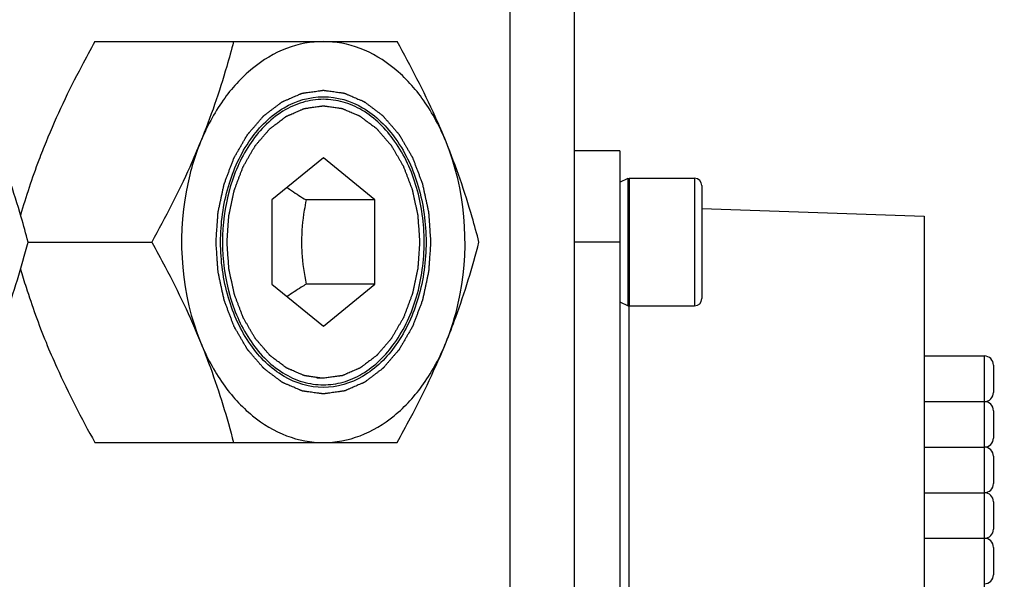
# Model space of a CAD drawing. Header units: millimetres. Extents: x 0 to 11890, y 0 to 8410.
# Tile 182 of 190: x 7898 to 7952, y 6883 to 6913. Entities that reach past the tile are written whole.
import ezdxf

# ---------------------------------------------------------------- set-up
doc = ezdxf.new("R2010")
doc.units = ezdxf.units.MM
doc.header["$LTSCALE"] = 653.95
doc.layers.get('0').update_dxf_attribs({"linetype": 'CONTINUOUS'})
for name, color, linetype in [('304105000321DXF_CONTINUOUS_LINE', 7, 'CONTINUOUS'), ('304110000233DXF_CONTINUOUS_LINE', 7, 'CONTINUOUS'), ('501023000020DXF_CONTINUOUS_LINE', 7, 'CONTINUOUS'), ('604006000001DXF_CONTINUOUS_LINE', 7, 'CONTINUOUS'), ('625001000002DXF_CONTINUOUS_LINE', 7, 'CONTINUOUS'), ('627001000004DXF_CONTINUOUS_LINE', 7, 'CONTINUOUS'), ('R180-1-YUNDONGFANWDXF_DIMENSION', 7, 'CONTINUOUS')]:
    doc.layers.add(name, color=color, linetype=linetype)
doc.styles.get("Standard").update_dxf_attribs({"font": 'txt', "width": 0.7})
doc.dimstyles.new('DIMSTYLE_2', dxfattribs={"dimtxt": 100, "dimasz": 60, "dimexe": 5, "dimexo": 0.2, "dimgap": 2.5, "dimtad": 1, "dimdec": 1, "dimdsep": 46, "dimtxsty": 'Standard', "dimblk": '_FILLED', "dimblk1": '_FILLED', "dimblk2": '_FILLED', "dimcen": 0.09, "dimclrt": 5, "dimazin": 2, "dimtp": 0.01, "dimtm": 0.01, "dimtfac": 1, "dimtdec": 1, "dimtofl": 0, "dimtmove": 0, "dimatfit": 3, "dimldrblk": '_FILLED', "dimfxl": 0, "dimtolj": 1, "dimarcsym": 0})
doc.dimstyles.new('DIMSTYLE_4', dxfattribs={"dimtxt": 100, "dimasz": 60, "dimexe": 5, "dimexo": 0.2, "dimgap": 2.5, "dimtad": 0, "dimtih": 1, "dimtoh": 1, "dimdec": 1, "dimdsep": 46, "dimtxsty": 'Standard', "dimblk": '_FILLED', "dimblk1": '_FILLED', "dimblk2": '_FILLED', "dimcen": 0.09, "dimclrt": 5, "dimazin": 2, "dimtp": 0.01, "dimtm": 0.01, "dimtfac": 1, "dimtdec": 1, "dimtofl": 0, "dimtmove": 0, "dimatfit": 3, "dimldrblk": '_FILLED', "dimfxl": 0, "dimtolj": 1, "dimarcsym": 0})

# ---------------------------------------------------------------- blocks, each defined once
blk = doc.blocks.new('_FILLED')
at = {"color": 0, "linetype": 'ByBlock'}
blk.add_solid([(0, 0), (-1, 0.16667), (-1, -0.16667)], dxfattribs=at)
blk = doc.blocks.new('*D3')
at = {"layer": 'R180-1-YUNDONGFANWDXF_DIMENSION', "color": 2, "linetype": 'Continuous'}
for p, q in [((7942.193, 7214.559), (4728.591, 7214.559)), ((4778.591, 7214.559), (4778.591, 6042.575)), ((4778.591, 4870.591), (4778.591, 6042.575)), ((5593.977, 4870.591), (4728.591, 4870.591))]:
    blk.add_line(p, q, dxfattribs=at)
at = {"layer": 'R180-1-YUNDONGFANWDXF_DIMENSION', "color": 2, "linetype": 'Continuous', "xscale": 60, "yscale": 60, "zscale": 60}
for p, rotation in [((4778.591, 7214.559), 90), ((4778.591, 4870.591), 270)]:
    blk.add_blockref('_FILLED', p, dxfattribs=dict(at, rotation=rotation))
blk = doc.blocks.new('*D23')
at = {"layer": 'R180-1-YUNDONGFANWDXF_DIMENSION', "color": 2, "linetype": 'Continuous'}
blk.add_line((7735.292, 7042.157), (9296.079, 7042.157), dxfattribs=at)

msp = doc.modelspace()

# ---------------------------------------------------------------- linework, layer by layer
at = {"color": 7, "linetype": 'Continuous'}
msp.add_arc((7733.292, 5792.157), 1250, 9, 135, dxfattribs=at)
at = {"layer": '304105000321DXF_CONTINUOUS_LINE', "color": 9, "linetype": 'Continuous'}
msp.add_line((7924.678, 6824.091), (7924.678, 6916.091), dxfattribs=at)
at = {"layer": '304105000321DXF_CONTINUOUS_LINE', "color": 7, "linetype": 'Continuous'}
msp.add_line((7928.193, 6769.091), (7928.193, 6916.091), dxfattribs=at)
at = {"layer": '304110000233DXF_CONTINUOUS_LINE', "color": 7, "linetype": 'Continuous'}
for p, q in [((7930.693, 6906.091), (7928.193, 6906.091)), ((7930.693, 6906.091), (7930.693, 6856.091)), ((7935.193, 6902.934), (7947.393, 6902.508)), ((7947.393, 6902.508), (7947.393, 6859.674)), ((7947.393, 6894.841), (7950.693, 6894.841)), ((7951.193, 6894.341), (7951.193, 6892.841)), ((7947.393, 6892.341), (7950.693, 6892.341)), ((7951.193, 6891.841), (7951.193, 6890.341)), ((7947.393, 6889.841), (7950.693, 6889.841)), ((7951.193, 6889.341), (7951.193, 6887.841)), ((7947.393, 6887.341), (7950.693, 6887.341)), ((7951.193, 6886.841), (7951.193, 6885.341)), ((7947.393, 6884.841), (7950.693, 6884.841)), ((7951.193, 6884.341), (7951.193, 6882.841))]:
    msp.add_line(p, q, dxfattribs=at)
at = {"layer": '304110000233DXF_CONTINUOUS_LINE', "color": 9, "linetype": 'Continuous'}
for p, q in [((7930.693, 6901.091), (7928.193, 6901.091)), ((7931.175, 6897.658), (7931.175, 6864.523)), ((7950.693, 6894.841), (7950.693, 6867.341))]:
    msp.add_line(p, q, dxfattribs=at)
at = {"layer": '304110000233DXF_CONTINUOUS_LINE', "color": 7, "linetype": 'Continuous'}
for centre, start, end in [((7950.693, 6894.341), 0, 90), ((7950.693, 6892.841), 270, 360), ((7950.693, 6891.841), 0, 90), ((7950.693, 6890.341), 270, 360), ((7950.693, 6889.341), 0, 90), ((7950.693, 6887.841), 270, 360), ((7950.693, 6886.841), 0, 90), ((7950.693, 6885.341), 270, 360), ((7950.693, 6884.341), 0, 90), ((7950.693, 6882.841), 270, 360)]:
    msp.add_arc(centre, 0.5, start, end, dxfattribs=at)
at = {"layer": '501023000020DXF_CONTINUOUS_LINE', "color": 7, "linetype": 'Continuous'}
for p, q in [((7931.193, 6904.591), (7931.193, 6897.591)), ((7931.193, 6904.591), (7934.793, 6904.591)), ((7935.193, 6904.191), (7935.193, 6897.991)), ((7931.193, 6897.591), (7934.793, 6897.591))]:
    msp.add_line(p, q, dxfattribs=at)
at = {"layer": '501023000020DXF_CONTINUOUS_LINE', "color": 9, "linetype": 'Continuous'}
msp.add_line((7934.793, 6904.591), (7934.793, 6897.591), dxfattribs=at)
at = {"layer": '501023000020DXF_CONTINUOUS_LINE', "color": 7, "linetype": 'Continuous'}
for centre, start, end in [((7934.793, 6904.191), 360, 90), ((7934.793, 6897.991), 270, 0)]:
    msp.add_arc(centre, 0.4, start, end, dxfattribs=at)
at = {"layer": '604006000001DXF_CONTINUOUS_LINE', "color": 7, "linetype": 'Continuous'}
for p, q in [((7930.693, 6904.372), (7931.142, 6904.591)), ((7931.142, 6897.591), (7931.142, 6904.591)), ((7931.142, 6904.591), (7931.193, 6904.487)), ((7930.693, 6897.809), (7931.142, 6897.591)), ((7931.142, 6897.591), (7931.193, 6897.694))]:
    msp.add_line(p, q, dxfattribs=at)
at = {"layer": '625001000002DXF_CONTINUOUS_LINE', "color": 7, "linetype": 'Continuous'}
for p, q in [((7914.415, 6905.71), (7911.586, 6903.4)), ((7917.243, 6903.4), (7914.415, 6905.71)), ((7911.586, 6903.4), (7911.586, 6898.781)), ((7917.243, 6903.4), (7913.472, 6903.4)), ((7917.243, 6898.781), (7917.243, 6903.4)), ((7911.586, 6898.781), (7914.415, 6896.472)), ((7917.243, 6898.781), (7913.472, 6898.781)), ((7914.415, 6896.472), (7917.243, 6898.781))]:
    msp.add_line(p, q, dxfattribs=at)
at = {"layer": '625001000002DXF_CONTINUOUS_LINE', "color": 2, "linetype": 'Continuous'}
msp.add_line((7914.415, 6893.616), (7914.061, 6893.616), dxfattribs=at)
for points, knots in [([(7909.129, 6901.091), (7909.137, 6901.212), (7909.154, 6901.454), (7909.175, 6901.756), (7909.192, 6901.998), (7909.202, 6902.149), (7909.211, 6902.27), (7909.217, 6902.361), (7909.222, 6902.437), (7909.226, 6902.49), (7909.228, 6902.52), (7909.229, 6902.543), (7909.235, 6902.564), (7909.24, 6902.594), (7909.251, 6902.644), (7909.267, 6902.717), (7909.286, 6902.804), (7909.31, 6902.921), (7909.341, 6903.066), (7909.379, 6903.241), (7909.416, 6903.416), (7909.447, 6903.561), (7909.472, 6903.677), (7909.49, 6903.765), (7909.506, 6903.837), (7909.517, 6903.888), (7909.523, 6903.917), (7909.527, 6903.94), (7909.536, 6903.959), (7909.545, 6903.986), (7909.563, 6904.033), (7909.588, 6904.1), (7909.619, 6904.181), (7909.659, 6904.288), (7909.709, 6904.422), (7909.77, 6904.583), (7909.83, 6904.744), (7909.881, 6904.878), (7909.921, 6904.986), (7909.952, 6905.066), (7909.977, 6905.133), (7909.994, 6905.18), (7910.005, 6905.207), (7910.011, 6905.228), (7910.023, 6905.245), (7910.036, 6905.269), (7910.061, 6905.311), (7910.095, 6905.371), (7910.137, 6905.443), (7910.192, 6905.539), (7910.261, 6905.658), (7910.345, 6905.802), (7910.428, 6905.945), (7910.497, 6906.065), (7910.552, 6906.161), (7910.594, 6906.233), (7910.629, 6906.292), (7910.653, 6906.335), (7910.667, 6906.358), (7910.677, 6906.377), (7910.69, 6906.391), (7910.706, 6906.41), (7910.735, 6906.444), (7910.777, 6906.492), (7910.827, 6906.55), (7910.893, 6906.627), (7910.976, 6906.724), (7911.076, 6906.839), (7911.175, 6906.955), (7911.258, 6907.052), (7911.325, 6907.129), (7911.375, 6907.187), (7911.416, 6907.235), (7911.445, 6907.269), (7911.462, 6907.288), (7911.474, 6907.303), (7911.489, 6907.313), (7911.507, 6907.328), (7911.541, 6907.352), (7911.588, 6907.389), (7911.645, 6907.432), (7911.72, 6907.489), (7911.815, 6907.561), (7911.929, 6907.647), (7912.042, 6907.733), (7912.137, 6907.805), (7912.213, 6907.862), (7912.26, 6907.898), (7912.298, 6907.927), (7912.327, 6907.949), (7912.35, 6907.967), (7912.369, 6907.981), (7912.383, 6907.993), (7912.399, 6907.998), (7912.419, 6908.007), (7912.445, 6908.018), (7912.476, 6908.032), (7912.517, 6908.049), (7912.568, 6908.072), (7912.651, 6908.107), (7912.753, 6908.152), (7912.877, 6908.205), (7913, 6908.258), (7913.103, 6908.303), (7913.185, 6908.338), (7913.236, 6908.36), (7913.277, 6908.378), (7913.308, 6908.392), (7913.334, 6908.403), (7913.355, 6908.411), (7913.37, 6908.42), (7913.386, 6908.42), (7913.408, 6908.424), (7913.435, 6908.427), (7913.468, 6908.432), (7913.511, 6908.438), (7913.566, 6908.446), (7913.653, 6908.458), (7913.762, 6908.474), (7913.892, 6908.492), (7914.023, 6908.51), (7914.132, 6908.526), (7914.219, 6908.538), (7914.273, 6908.546), (7914.317, 6908.552), (7914.349, 6908.557), (7914.377, 6908.56), (7914.396, 6908.563), (7914.406, 6908.564), (7914.415, 6908.566), (7914.423, 6908.564), (7914.433, 6908.563), (7914.452, 6908.56), (7914.479, 6908.557), (7914.511, 6908.552), (7914.554, 6908.546), (7914.607, 6908.539), (7914.693, 6908.527), (7914.8, 6908.512), (7914.928, 6908.495), (7915.056, 6908.477), (7915.163, 6908.462), (7915.249, 6908.45), (7915.302, 6908.443), (7915.345, 6908.437), (7915.377, 6908.432), (7915.404, 6908.429), (7915.425, 6908.425), (7915.441, 6908.425), (7915.457, 6908.416), (7915.477, 6908.408), (7915.503, 6908.397), (7915.534, 6908.384), (7915.575, 6908.366), (7915.626, 6908.344), (7915.709, 6908.309), (7915.812, 6908.265), (7915.935, 6908.213), (7916.058, 6908.16), (7916.161, 6908.116), (7916.244, 6908.081), (7916.295, 6908.059), (7916.336, 6908.041), (7916.367, 6908.028), (7916.393, 6908.017), (7916.413, 6908.008), (7916.429, 6908.003), (7916.443, 6907.991), (7916.462, 6907.977), (7916.486, 6907.959), (7916.514, 6907.938), (7916.552, 6907.909), (7916.6, 6907.873), (7916.675, 6907.816), (7916.77, 6907.745), (7916.884, 6907.659), (7916.998, 6907.574), (7917.093, 6907.502), (7917.169, 6907.445), (7917.216, 6907.41), (7917.254, 6907.381), (7917.283, 6907.36), (7917.306, 6907.342), (7917.325, 6907.327), (7917.34, 6907.318), (7917.352, 6907.302), (7917.369, 6907.283), (7917.39, 6907.258), (7917.416, 6907.229), (7917.45, 6907.189), (7917.492, 6907.14), (7917.56, 6907.062), (7917.644, 6906.964), (7917.746, 6906.847), (7917.847, 6906.729), (7917.932, 6906.631), (7918, 6906.553), (7918.051, 6906.494), (7918.093, 6906.445), (7918.123, 6906.411), (7918.139, 6906.391), (7918.153, 6906.377), (7918.162, 6906.359), (7918.176, 6906.335), (7918.2, 6906.294), (7918.234, 6906.235), (7918.275, 6906.165), (7918.329, 6906.071), (7918.398, 6905.954), (7918.479, 6905.813), (7918.561, 6905.672), (7918.63, 6905.554), (7918.684, 6905.46), (7918.725, 6905.39), (7918.759, 6905.331), (7918.783, 6905.29), (7918.796, 6905.266), (7918.808, 6905.25), (7918.814, 6905.229), (7918.825, 6905.202), (7918.842, 6905.155), (7918.868, 6905.088), (7918.898, 6905.008), (7918.939, 6904.901), (7918.99, 6904.767), (7919.051, 6904.606), (7919.112, 6904.445), (7919.162, 6904.312), (7919.203, 6904.204), (7919.233, 6904.124), (7919.259, 6904.057), (7919.277, 6904.01), (7919.287, 6903.983), (7919.295, 6903.964), (7919.299, 6903.941), (7919.305, 6903.913), (7919.316, 6903.862), (7919.332, 6903.789), (7919.351, 6903.702), (7919.376, 6903.585), (7919.407, 6903.44), (7919.445, 6903.266), (7919.483, 6903.091), (7919.514, 6902.946), (7919.539, 6902.83), (7919.558, 6902.743), (7919.574, 6902.67), (7919.585, 6902.619), (7919.591, 6902.59), (7919.597, 6902.569), (7919.597, 6902.545), (7919.6, 6902.514), (7919.603, 6902.46), (7919.609, 6902.384), (7919.615, 6902.291), (7919.624, 6902.168), (7919.635, 6902.014), (7919.652, 6901.768), (7919.674, 6901.46), (7919.692, 6901.214), (7919.7, 6901.091)], [0, 0, 0, 0, 0.015625, 0.03125, 0.039062, 0.046875, 0.050781, 0.054688, 0.058594, 0.060547, 0.061523, 0.0625, 0.063477, 0.064453, 0.066406, 0.070312, 0.074219, 0.078125, 0.085938, 0.09375, 0.101562, 0.109375, 0.113281, 0.117188, 0.121094, 0.123047, 0.124023, 0.125, 0.125977, 0.126953, 0.128906, 0.132812, 0.136719, 0.140625, 0.148438, 0.15625, 0.164062, 0.171875, 0.175781, 0.179688, 0.183594, 0.185547, 0.186523, 0.1875, 0.188477, 0.189453, 0.191406, 0.195312, 0.199219, 0.203125, 0.210938, 0.21875, 0.226562, 0.234375, 0.238281, 0.242188, 0.246094, 0.248047, 0.249023, 0.25, 0.250977, 0.251953, 0.253906, 0.257812, 0.261719, 0.265625, 0.273438, 0.28125, 0.289062, 0.296875, 0.300781, 0.304688, 0.308594, 0.310547, 0.311523, 0.3125, 0.313477, 0.314453, 0.316406, 0.320312, 0.324219, 0.328125, 0.335938, 0.34375, 0.351562, 0.359375, 0.363281, 0.367188, 0.369141, 0.371094, 0.373047, 0.374023, 0.375, 0.375977, 0.376953, 0.378906, 0.380859, 0.382812, 0.386719, 0.390625, 0.398438, 0.40625, 0.414062, 0.421875, 0.425781, 0.429688, 0.431641, 0.433594, 0.435547, 0.436523, 0.4375, 0.438477, 0.439453, 0.441406, 0.443359, 0.445312, 0.449219, 0.453125, 0.460938, 0.46875, 0.476562, 0.484375, 0.488281, 0.492188, 0.494141, 0.496094, 0.498047, 0.499023, 0.499512, 0.5, 0.500488, 0.500977, 0.501953, 0.503906, 0.505859, 0.507812, 0.511719, 0.515625, 0.523438, 0.53125, 0.539062, 0.546875, 0.550781, 0.554688, 0.556641, 0.558594, 0.560547, 0.561523, 0.5625, 0.563477, 0.564453, 0.566406, 0.568359, 0.570312, 0.574219, 0.578125, 0.585938, 0.59375, 0.601562, 0.609375, 0.613281, 0.617188, 0.619141, 0.621094, 0.623047, 0.624023, 0.625, 0.625977, 0.626953, 0.628906, 0.630859, 0.632812, 0.636719, 0.640625, 0.648438, 0.65625, 0.664062, 0.671875, 0.675781, 0.679688, 0.681641, 0.683594, 0.685547, 0.686523, 0.6875, 0.688477, 0.689453, 0.691406, 0.693359, 0.695312, 0.699219, 0.703125, 0.710938, 0.71875, 0.726562, 0.734375, 0.738281, 0.742188, 0.746094, 0.748047, 0.749023, 0.75, 0.750977, 0.751953, 0.753906, 0.757812, 0.761719, 0.765625, 0.773438, 0.78125, 0.789062, 0.796875, 0.800781, 0.804688, 0.808594, 0.810547, 0.811523, 0.8125, 0.813477, 0.814453, 0.816406, 0.820312, 0.824219, 0.828125, 0.835938, 0.84375, 0.851562, 0.859375, 0.863281, 0.867188, 0.871094, 0.873047, 0.874023, 0.875, 0.875977, 0.876953, 0.878906, 0.882812, 0.886719, 0.890625, 0.898438, 0.90625, 0.914062, 0.921875, 0.925781, 0.929688, 0.933594, 0.935547, 0.936523, 0.9375, 0.938477, 0.939453, 0.941406, 0.945312, 0.949219, 0.953125, 0.960938, 0.96875, 0.984375, 1, 1, 1, 1]), ([(7914.415, 6893.616), (7914.329, 6893.628), (7914.201, 6893.645), (7914.03, 6893.669), (7913.901, 6893.687), (7913.773, 6893.705), (7913.666, 6893.72), (7913.58, 6893.731), (7913.527, 6893.739), (7913.484, 6893.745), (7913.452, 6893.749), (7913.425, 6893.753), (7913.404, 6893.756), (7913.388, 6893.757), (7913.373, 6893.765), (7913.352, 6893.773), (7913.326, 6893.785), (7913.295, 6893.798), (7913.254, 6893.815), (7913.203, 6893.837), (7913.12, 6893.872), (7913.018, 6893.916), (7912.894, 6893.969), (7912.771, 6894.022), (7912.668, 6894.066), (7912.586, 6894.101), (7912.534, 6894.123), (7912.493, 6894.14), (7912.462, 6894.153), (7912.436, 6894.164), (7912.416, 6894.173), (7912.4, 6894.179), (7912.386, 6894.191), (7912.367, 6894.205), (7912.343, 6894.223), (7912.315, 6894.244), (7912.277, 6894.273), (7912.23, 6894.308), (7912.154, 6894.365), (7912.059, 6894.437), (7911.945, 6894.522), (7911.831, 6894.608), (7911.736, 6894.679), (7911.66, 6894.736), (7911.613, 6894.772), (7911.575, 6894.8), (7911.547, 6894.822), (7911.523, 6894.839), (7911.504, 6894.854), (7911.489, 6894.863), (7911.477, 6894.88), (7911.46, 6894.899), (7911.439, 6894.923), (7911.413, 6894.953), (7911.38, 6894.992), (7911.337, 6895.041), (7911.27, 6895.119), (7911.185, 6895.217), (7911.083, 6895.335), (7910.982, 6895.452), (7910.897, 6895.55), (7910.829, 6895.629), (7910.779, 6895.688), (7910.736, 6895.737), (7910.707, 6895.771), (7910.69, 6895.791), (7910.676, 6895.804), (7910.667, 6895.823), (7910.653, 6895.846), (7910.629, 6895.887), (7910.595, 6895.946), (7910.554, 6896.016), (7910.5, 6896.11), (7910.432, 6896.228), (7910.35, 6896.369), (7910.268, 6896.51), (7910.2, 6896.627), (7910.145, 6896.721), (7910.104, 6896.791), (7910.07, 6896.85), (7910.046, 6896.891), (7910.033, 6896.915), (7910.022, 6896.932), (7910.015, 6896.953), (7910.004, 6896.979), (7909.987, 6897.026), (7909.961, 6897.093), (7909.931, 6897.173), (7909.89, 6897.281), (7909.84, 6897.415), (7909.779, 6897.575), (7909.718, 6897.736), (7909.667, 6897.87), (7909.626, 6897.977), (7909.596, 6898.057), (7909.57, 6898.124), (7909.553, 6898.171), (7909.543, 6898.198), (7909.534, 6898.218), (7909.53, 6898.24), (7909.524, 6898.269), (7909.513, 6898.32), (7909.497, 6898.392), (7909.478, 6898.48), (7909.453, 6898.596), (7909.422, 6898.741), (7909.384, 6898.916), (7909.346, 6899.09), (7909.315, 6899.235), (7909.29, 6899.352), (7909.271, 6899.439), (7909.255, 6899.512), (7909.244, 6899.562), (7909.238, 6899.592), (7909.232, 6899.613), (7909.232, 6899.636), (7909.229, 6899.667), (7909.226, 6899.721), (7909.22, 6899.798), (7909.214, 6899.89), (7909.205, 6900.013), (7909.194, 6900.167), (7909.177, 6900.414), (7909.155, 6900.721), (7909.138, 6900.968), (7909.129, 6901.091)], [0, 0, 0, 0, 0.03125, 0.046875, 0.0625, 0.078125, 0.09375, 0.101562, 0.109375, 0.113281, 0.117188, 0.121094, 0.123047, 0.125, 0.126953, 0.128906, 0.132812, 0.136719, 0.140625, 0.148438, 0.15625, 0.171875, 0.1875, 0.203125, 0.21875, 0.226562, 0.234375, 0.238281, 0.242188, 0.246094, 0.248047, 0.25, 0.251953, 0.253906, 0.257812, 0.261719, 0.265625, 0.273438, 0.28125, 0.296875, 0.3125, 0.328125, 0.34375, 0.351562, 0.359375, 0.363281, 0.367188, 0.371094, 0.373047, 0.375, 0.376953, 0.378906, 0.382812, 0.386719, 0.390625, 0.398438, 0.40625, 0.421875, 0.4375, 0.453125, 0.46875, 0.476562, 0.484375, 0.492188, 0.496094, 0.498047, 0.5, 0.501953, 0.503906, 0.507812, 0.515625, 0.523438, 0.53125, 0.546875, 0.5625, 0.578125, 0.59375, 0.601562, 0.609375, 0.617188, 0.621094, 0.623047, 0.625, 0.626953, 0.628906, 0.632812, 0.640625, 0.648438, 0.65625, 0.671875, 0.6875, 0.703125, 0.71875, 0.726562, 0.734375, 0.742188, 0.746094, 0.748047, 0.75, 0.751953, 0.753906, 0.757812, 0.765625, 0.773438, 0.78125, 0.796875, 0.8125, 0.828125, 0.84375, 0.851562, 0.859375, 0.867188, 0.871094, 0.873047, 0.875, 0.876953, 0.878906, 0.882812, 0.890625, 0.898438, 0.90625, 0.921875, 0.9375, 0.96875, 1, 1, 1, 1]), ([(7919.7, 6901.091), (7919.692, 6900.97), (7919.675, 6900.728), (7919.654, 6900.425), (7919.637, 6900.183), (7919.627, 6900.032), (7919.618, 6899.911), (7919.612, 6899.82), (7919.607, 6899.745), (7919.603, 6899.692), (7919.601, 6899.662), (7919.6, 6899.639), (7919.595, 6899.617), (7919.589, 6899.588), (7919.578, 6899.537), (7919.562, 6899.464), (7919.544, 6899.377), (7919.519, 6899.261), (7919.488, 6899.115), (7919.45, 6898.941), (7919.413, 6898.766), (7919.382, 6898.62), (7919.357, 6898.504), (7919.339, 6898.417), (7919.323, 6898.344), (7919.312, 6898.293), (7919.306, 6898.264), (7919.302, 6898.242), (7919.294, 6898.222), (7919.284, 6898.195), (7919.266, 6898.148), (7919.241, 6898.081), (7919.211, 6898.001), (7919.17, 6897.893), (7919.12, 6897.759), (7919.059, 6897.598), (7918.999, 6897.437), (7918.948, 6897.303), (7918.908, 6897.196), (7918.878, 6897.115), (7918.852, 6897.048), (7918.835, 6897.001), (7918.824, 6896.974), (7918.818, 6896.954), (7918.806, 6896.936), (7918.793, 6896.912), (7918.769, 6896.87), (7918.734, 6896.81), (7918.692, 6896.739), (7918.637, 6896.643), (7918.568, 6896.523), (7918.485, 6896.38), (7918.401, 6896.236), (7918.332, 6896.116), (7918.277, 6896.021), (7918.235, 6895.949), (7918.201, 6895.889), (7918.176, 6895.847), (7918.162, 6895.823), (7918.153, 6895.804), (7918.139, 6895.791), (7918.123, 6895.771), (7918.094, 6895.738), (7918.052, 6895.689), (7918.003, 6895.631), (7917.936, 6895.554), (7917.853, 6895.458), (7917.754, 6895.342), (7917.654, 6895.226), (7917.571, 6895.13), (7917.504, 6895.053), (7917.455, 6894.995), (7917.413, 6894.947), (7917.384, 6894.913), (7917.367, 6894.894), (7917.355, 6894.878), (7917.341, 6894.869), (7917.322, 6894.854), (7917.289, 6894.829), (7917.241, 6894.793), (7917.184, 6894.75), (7917.109, 6894.692), (7917.014, 6894.621), (7916.9, 6894.534), (7916.787, 6894.448), (7916.692, 6894.376), (7916.616, 6894.319), (7916.569, 6894.283), (7916.531, 6894.254), (7916.503, 6894.233), (7916.479, 6894.215), (7916.46, 6894.201), (7916.446, 6894.189), (7916.43, 6894.183), (7916.41, 6894.174), (7916.384, 6894.163), (7916.353, 6894.15), (7916.312, 6894.132), (7916.261, 6894.11), (7916.179, 6894.074), (7916.076, 6894.03), (7915.953, 6893.976), (7915.829, 6893.923), (7915.727, 6893.879), (7915.644, 6893.843), (7915.593, 6893.821), (7915.552, 6893.803), (7915.521, 6893.79), (7915.495, 6893.779), (7915.475, 6893.77), (7915.46, 6893.762), (7915.443, 6893.761), (7915.421, 6893.758), (7915.394, 6893.754), (7915.361, 6893.749), (7915.318, 6893.743), (7915.263, 6893.736), (7915.176, 6893.723), (7915.068, 6893.708), (7914.937, 6893.689), (7914.806, 6893.671), (7914.632, 6893.646), (7914.502, 6893.628), (7914.415, 6893.616)], [0, 0, 0, 0, 0.03125, 0.0625, 0.078125, 0.09375, 0.101562, 0.109375, 0.117188, 0.121094, 0.123047, 0.125, 0.126953, 0.128906, 0.132812, 0.140625, 0.148438, 0.15625, 0.171875, 0.1875, 0.203125, 0.21875, 0.226562, 0.234375, 0.242188, 0.246094, 0.248047, 0.25, 0.251953, 0.253906, 0.257812, 0.265625, 0.273438, 0.28125, 0.296875, 0.3125, 0.328125, 0.34375, 0.351562, 0.359375, 0.367188, 0.371094, 0.373047, 0.375, 0.376953, 0.378906, 0.382812, 0.390625, 0.398438, 0.40625, 0.421875, 0.4375, 0.453125, 0.46875, 0.476562, 0.484375, 0.492188, 0.496094, 0.498047, 0.5, 0.501953, 0.503906, 0.507812, 0.515625, 0.523438, 0.53125, 0.546875, 0.5625, 0.578125, 0.59375, 0.601562, 0.609375, 0.617188, 0.621094, 0.623047, 0.625, 0.626953, 0.628906, 0.632812, 0.640625, 0.648438, 0.65625, 0.671875, 0.6875, 0.703125, 0.71875, 0.726562, 0.734375, 0.738281, 0.742188, 0.746094, 0.748047, 0.75, 0.751953, 0.753906, 0.757812, 0.761719, 0.765625, 0.773438, 0.78125, 0.796875, 0.8125, 0.828125, 0.84375, 0.851562, 0.859375, 0.863281, 0.867188, 0.871094, 0.873047, 0.875, 0.876953, 0.878906, 0.882812, 0.886719, 0.890625, 0.898438, 0.90625, 0.921875, 0.9375, 0.953125, 0.96875, 1, 1, 1, 1])]:
    msp.add_open_spline(points, degree=3, knots=knots, dxfattribs=at)
at = {"layer": '625001000002DXF_CONTINUOUS_LINE', "color": 7, "linetype": 'Continuous'}
for points, knots in [([(7914.415, 6908.922), (7914.034, 6908.922), (7913.252, 6908.805), (7911.739, 6908.11), (7910.834, 6907.146), (7910.356, 6906.418)], [0, 0, 0, 0, 0.231158, 0.471469, 1, 1, 1, 1]), ([(7914.415, 6893.26), (7914.778, 6893.26), (7915.522, 6893.365), (7916.971, 6893.998), (7918.534, 6895.56), (7919.687, 6898.126), (7920.09, 6901.091), (7919.687, 6904.055), (7918.534, 6906.621), (7916.971, 6908.183), (7915.522, 6908.816), (7914.778, 6908.922), (7914.415, 6908.922)], [0, 0, 0, 0, 0.051797, 0.105473, 0.222848, 0.356285, 0.5, 0.643715, 0.777152, 0.894527, 0.948203, 1, 1, 1, 1]), ([(7910.356, 6906.418), (7909.862, 6905.666), (7909.117, 6903.922), (7908.753, 6901.091), (7909.117, 6898.26), (7909.862, 6896.516), (7910.356, 6895.764)], [0, 0, 0, 0, 0.241552, 0.499997, 0.758444, 1, 1, 1, 1]), ([(7912.424, 6904.086), (7912.507, 6904.027), (7912.85, 6903.789), (7913.202, 6903.565), (7913.472, 6903.4)], [0, 0, 0, 0, 0.243098, 1, 1, 1, 1]), ([(7913.472, 6903.4), (7913.433, 6903.212), (7913.292, 6902.45), (7913.219, 6901.674), (7913.219, 6901.091)], [0, 0, 0, 0, 0.248025, 1, 1, 1, 1]), ([(7913.219, 6901.091), (7913.219, 6900.895), (7913.242, 6900.12), (7913.356, 6899.35), (7913.472, 6898.781)], [0, 0, 0, 0, 0.251886, 1, 1, 1, 1]), ([(7913.472, 6898.781), (7913.381, 6898.725), (7913.026, 6898.505), (7912.677, 6898.275), (7912.424, 6898.096)], [0, 0, 0, 0, 0.256164, 1, 1, 1, 1]), ([(7910.356, 6895.764), (7910.833, 6895.036), (7911.739, 6894.071), (7913.252, 6893.376), (7914.034, 6893.26), (7914.415, 6893.26)], [0, 0, 0, 0, 0.528534, 0.768844, 1, 1, 1, 1])]:
    msp.add_open_spline(points, degree=3, knots=knots, dxfattribs=at)
at = {"layer": '627001000004DXF_CONTINUOUS_LINE', "color": 7, "linetype": 'Continuous'}
for p, q in [((7901.877, 6912.091), (7918.467, 6912.091)), ((7898.209, 6901.091), (7904.995, 6901.091)), ((7901.877, 6890.091), (7918.467, 6890.091))]:
    msp.add_line(p, q, dxfattribs=at)
for points, knots in [([(7901.877, 6912.091), (7901.625, 6911.639), (7900.651, 6909.846), (7899.769, 6908.001), (7899.193, 6906.591)], [0, 0, 0, 0, 0.253663, 1, 1, 1, 1]), ([(7909.486, 6912.091), (7909.367, 6911.634), (7908.858, 6909.772), (7908.23, 6907.941), (7907.678, 6906.591)], [0, 0, 0, 0, 0.244411, 1, 1, 1, 1]), ([(7914.415, 6912.091), (7913.732, 6912.091), (7912.313, 6911.818), (7910.4, 6910.66), (7908.789, 6908.868), (7908.005, 6907.391), (7907.678, 6906.591)], [0, 0, 0, 0, 0.2228, 0.45935, 0.717992, 1, 1, 1, 1]), ([(7921.151, 6906.591), (7920.824, 6907.391), (7920.04, 6908.868), (7918.43, 6910.66), (7916.516, 6911.818), (7915.097, 6912.091), (7914.415, 6912.091)], [0, 0, 0, 0, 0.282008, 0.54065, 0.7772, 1, 1, 1, 1]), ([(7921.151, 6906.591), (7920.961, 6907.055), (7920.154, 6908.93), (7919.216, 6910.746), (7918.467, 6912.091)], [0, 0, 0, 0, 0.245851, 1, 1, 1, 1]), ([(7908.775, 6901.091), (7908.775, 6902.118), (7909.044, 6904.112), (7910.223, 6906.722), (7912.065, 6908.58), (7914.415, 6909.294), (7916.764, 6908.58), (7918.606, 6906.722), (7919.785, 6904.112), (7920.054, 6902.118), (7920.054, 6901.091)], [0, 0, 0, 0, 0.143982, 0.277671, 0.395266, 0.5, 0.604734, 0.722329, 0.856018, 1, 1, 1, 1]), ([(7898.209, 6901.091), (7898.091, 6901.547), (7897.582, 6903.41), (7896.953, 6905.24), (7896.402, 6906.591)], [0, 0, 0, 0, 0.244411, 1, 1, 1, 1]), ([(7899.193, 6906.591), (7899.057, 6906.257), (7898.538, 6904.936), (7898.091, 6903.587), (7897.794, 6902.572)], [0, 0, 0, 0, 0.254416, 1, 1, 1, 1]), ([(7907.678, 6906.591), (7907.489, 6906.126), (7906.682, 6904.251), (7905.744, 6902.435), (7904.995, 6901.091)], [0, 0, 0, 0, 0.245851, 1, 1, 1, 1]), ([(7907.678, 6906.591), (7907.33, 6905.738), (7906.297, 6902.158), (7906.622, 6898.178), (7907.678, 6895.591)], [0, 0, 0, 0, 0.247987, 1, 1, 1, 1]), ([(7922.958, 6901.091), (7922.84, 6901.547), (7922.331, 6903.41), (7921.702, 6905.24), (7921.151, 6906.591)], [0, 0, 0, 0, 0.244411, 1, 1, 1, 1]), ([(7921.151, 6895.591), (7921.499, 6896.444), (7922.532, 6900.023), (7922.207, 6904.004), (7921.151, 6906.591)], [0, 0, 0, 0, 0.247987, 1, 1, 1, 1]), ([(7896.402, 6895.591), (7896.589, 6896.048), (7897.286, 6897.849), (7897.848, 6899.7), (7898.209, 6901.091)], [0, 0, 0, 0, 0.255984, 1, 1, 1, 1]), ([(7904.995, 6901.091), (7905.247, 6900.639), (7906.221, 6898.846), (7907.103, 6897.001), (7907.678, 6895.591)], [0, 0, 0, 0, 0.253662, 1, 1, 1, 1]), ([(7920.054, 6901.091), (7920.054, 6900.063), (7919.785, 6898.07), (7918.606, 6895.459), (7916.764, 6893.601), (7914.415, 6892.887), (7912.065, 6893.601), (7910.223, 6895.459), (7909.044, 6898.07), (7908.775, 6900.063), (7908.775, 6901.091)], [0, 0, 0, 0, 0.143982, 0.277671, 0.395266, 0.5, 0.604734, 0.722329, 0.856018, 1, 1, 1, 1]), ([(7921.151, 6895.591), (7921.337, 6896.048), (7922.035, 6897.849), (7922.597, 6899.7), (7922.958, 6901.091)], [0, 0, 0, 0, 0.255984, 1, 1, 1, 1]), ([(7897.794, 6899.61), (7897.892, 6899.275), (7898.306, 6897.918), (7898.789, 6896.582), (7899.193, 6895.591)], [0, 0, 0, 0, 0.245726, 1, 1, 1, 1]), ([(7899.193, 6895.591), (7899.383, 6895.126), (7900.189, 6893.251), (7901.128, 6891.435), (7901.877, 6890.091)], [0, 0, 0, 0, 0.245851, 1, 1, 1, 1]), ([(7907.678, 6895.591), (7907.865, 6895.133), (7908.562, 6893.332), (7909.125, 6891.481), (7909.486, 6890.091)], [0, 0, 0, 0, 0.255984, 1, 1, 1, 1]), ([(7907.678, 6895.591), (7908.005, 6894.791), (7908.789, 6893.314), (7910.4, 6891.522), (7912.313, 6890.364), (7913.732, 6890.091), (7914.415, 6890.091)], [0, 0, 0, 0, 0.282008, 0.54065, 0.7772, 1, 1, 1, 1]), ([(7914.415, 6890.091), (7915.097, 6890.091), (7916.516, 6890.364), (7918.43, 6891.522), (7920.04, 6893.314), (7920.824, 6894.791), (7921.151, 6895.591)], [0, 0, 0, 0, 0.2228, 0.45935, 0.717992, 1, 1, 1, 1]), ([(7918.467, 6890.091), (7918.719, 6890.543), (7919.693, 6892.336), (7920.575, 6894.181), (7921.151, 6895.591)], [0, 0, 0, 0, 0.253663, 1, 1, 1, 1])]:
    msp.add_open_spline(points, degree=3, knots=knots, dxfattribs=at)
at = {"layer": '627001000004DXF_CONTINUOUS_LINE', "color": 2, "linetype": 'Continuous'}
for points in [[(7908.524, 6901.091), (7908.533, 6901.226), (7908.552, 6901.495), (7908.575, 6901.832), (7908.594, 6902.102), (7908.605, 6902.271), (7908.615, 6902.405), (7908.622, 6902.507), (7908.628, 6902.591), (7908.632, 6902.65), (7908.634, 6902.684), (7908.635, 6902.709), (7908.641, 6902.733), (7908.648, 6902.766), (7908.66, 6902.822), (7908.677, 6902.903), (7908.698, 6903.001), (7908.726, 6903.13), (7908.76, 6903.293), (7908.802, 6903.487), (7908.844, 6903.682), (7908.878, 6903.844), (7908.906, 6903.974), (7908.927, 6904.071), (7908.944, 6904.152), (7908.956, 6904.209), (7908.963, 6904.241), (7908.967, 6904.266), (7908.977, 6904.288), (7908.988, 6904.318), (7909.008, 6904.37), (7909.036, 6904.445), (7909.069, 6904.535), (7909.114, 6904.654), (7909.171, 6904.804), (7909.238, 6904.983), (7909.306, 6905.163), (7909.362, 6905.312), (7909.407, 6905.432), (7909.44, 6905.522), (7909.469, 6905.596), (7909.488, 6905.649), (7909.5, 6905.678), (7909.507, 6905.702), (7909.52, 6905.721), (7909.535, 6905.748), (7909.562, 6905.794), (7909.601, 6905.861), (7909.647, 6905.941), (7909.709, 6906.048), (7909.786, 6906.181), (7909.879, 6906.341), (7909.971, 6906.501), (7910.048, 6906.635), (7910.11, 6906.742), (7910.149, 6906.808), (7910.18, 6906.862), (7910.203, 6906.902), (7910.222, 6906.935), (7910.236, 6906.958), (7910.243, 6906.971), (7910.249, 6906.982), (7910.256, 6906.99), (7910.265, 6907.001), (7910.282, 6907.019), (7910.305, 6907.046), (7910.332, 6907.078), (7910.369, 6907.121), (7910.416, 6907.175), (7910.49, 6907.261), (7910.582, 6907.369), (7910.693, 6907.498), (7910.804, 6907.627), (7910.897, 6907.734), (7910.971, 6907.82), (7911.017, 6907.874), (7911.054, 6907.917), (7911.082, 6907.949), (7911.105, 6907.976), (7911.121, 6907.995), (7911.131, 6908.005), (7911.137, 6908.014), (7911.145, 6908.02), (7911.156, 6908.028), (7911.174, 6908.042), (7911.201, 6908.062), (7911.233, 6908.086), (7911.275, 6908.118), (7911.327, 6908.158), (7911.412, 6908.222), (7911.517, 6908.302), (7911.644, 6908.398), (7911.771, 6908.494), (7911.876, 6908.574), (7911.961, 6908.638), (7912.014, 6908.678), (7912.056, 6908.71), (7912.087, 6908.734), (7912.114, 6908.754), (7912.132, 6908.768), (7912.143, 6908.776), (7912.151, 6908.783), (7912.159, 6908.786), (7912.171, 6908.791), (7912.191, 6908.799), (7912.219, 6908.812), (7912.254, 6908.827), (7912.3, 6908.846), (7912.357, 6908.871), (7912.449, 6908.911), (7912.563, 6908.96), (7912.7, 6909.02), (7912.838, 6909.079), (7912.952, 6909.129), (7913.044, 6909.168), (7913.101, 6909.193), (7913.147, 6909.213), (7913.181, 6909.228), (7913.21, 6909.24), (7913.23, 6909.249), (7913.242, 6909.253), (7913.25, 6909.258), (7913.259, 6909.258), (7913.271, 6909.26), (7913.293, 6909.263), (7913.323, 6909.268), (7913.359, 6909.273), (7913.408, 6909.28), (7913.469, 6909.288), (7913.566, 6909.302), (7913.687, 6909.319), (7913.832, 6909.34), (7913.978, 6909.36), (7914.099, 6909.377), (7914.196, 6909.391), (7914.257, 6909.399), (7914.305, 6909.406), (7914.342, 6909.411), (7914.372, 6909.416), (7914.393, 6909.419), (7914.405, 6909.42), (7914.415, 6909.422), (7914.424, 6909.42), (7914.435, 6909.419), (7914.456, 6909.416), (7914.486, 6909.412), (7914.522, 6909.407), (7914.57, 6909.4), (7914.629, 6909.392), (7914.724, 6909.379), (7914.844, 6909.362), (7914.987, 6909.342), (7915.13, 6909.323), (7915.249, 6909.306), (7915.344, 6909.293), (7915.404, 6909.285), (7915.452, 6909.278), (7915.487, 6909.273), (7915.517, 6909.269), (7915.538, 6909.266), (7915.55, 6909.264), (7915.559, 6909.264), (7915.567, 6909.259), (7915.579, 6909.255), (7915.599, 6909.246), (7915.628, 6909.234), (7915.662, 6909.219), (7915.708, 6909.199), (7915.765, 6909.175), (7915.857, 6909.136), (7915.972, 6909.087), (7916.109, 6909.028), (7916.247, 6908.969), (7916.361, 6908.92), (7916.453, 6908.881), (7916.51, 6908.857), (7916.556, 6908.837), (7916.591, 6908.823), (7916.619, 6908.81), (7916.639, 6908.802), (7916.651, 6908.797), (7916.66, 6908.794), (7916.667, 6908.787), (7916.678, 6908.779), (7916.696, 6908.765), (7916.723, 6908.745), (7916.755, 6908.722), (7916.797, 6908.69), (7916.85, 6908.65), (7916.934, 6908.586), (7917.04, 6908.507), (7917.167, 6908.411), (7917.294, 6908.316), (7917.4, 6908.237), (7917.484, 6908.173), (7917.537, 6908.133), (7917.579, 6908.101), (7917.611, 6908.078), (7917.638, 6908.058), (7917.656, 6908.044), (7917.667, 6908.036), (7917.675, 6908.03), (7917.682, 6908.021), (7917.691, 6908.011), (7917.708, 6907.992), (7917.731, 6907.964), (7917.759, 6907.932), (7917.797, 6907.888), (7917.844, 6907.833), (7917.92, 6907.746), (7918.014, 6907.637), (7918.127, 6907.506), (7918.241, 6907.375), (7918.335, 6907.266), (7918.41, 6907.178), (7918.457, 6907.124), (7918.495, 6907.08), (7918.523, 6907.047), (7918.547, 6907.02), (7918.566, 6906.998), (7918.581, 6906.983), (7918.591, 6906.962), (7918.607, 6906.936), (7918.626, 6906.903), (7918.649, 6906.864), (7918.679, 6906.811), (7918.717, 6906.746), (7918.778, 6906.641), (7918.854, 6906.51), (7918.945, 6906.353), (7919.036, 6906.196), (7919.112, 6906.066), (7919.173, 6905.961), (7919.219, 6905.882), (7919.257, 6905.817), (7919.283, 6905.771), (7919.298, 6905.745), (7919.311, 6905.726), (7919.318, 6905.703), (7919.33, 6905.673), (7919.349, 6905.621), (7919.378, 6905.546), (7919.412, 6905.457), (7919.457, 6905.337), (7919.514, 6905.188), (7919.581, 6905.009), (7919.649, 6904.83), (7919.706, 6904.68), (7919.751, 6904.561), (7919.785, 6904.471), (7919.813, 6904.397), (7919.833, 6904.345), (7919.844, 6904.315), (7919.854, 6904.293), (7919.858, 6904.268), (7919.866, 6904.236), (7919.878, 6904.179), (7919.895, 6904.098), (7919.916, 6904.001), (7919.944, 6903.871), (7919.979, 6903.709), (7920.021, 6903.515), (7920.063, 6903.32), (7920.098, 6903.159), (7920.126, 6903.029), (7920.147, 6902.932), (7920.165, 6902.851), (7920.177, 6902.794), (7920.184, 6902.762), (7920.19, 6902.738), (7920.191, 6902.712), (7920.194, 6902.677), (7920.198, 6902.617), (7920.204, 6902.532), (7920.211, 6902.429), (7920.221, 6902.291), (7920.233, 6902.12), (7920.252, 6901.845), (7920.276, 6901.502), (7920.296, 6901.228), (7920.306, 6901.091)], [(7920.306, 6901.091), (7920.296, 6900.956), (7920.277, 6900.686), (7920.254, 6900.349), (7920.235, 6900.079), (7920.224, 6899.911), (7920.214, 6899.776), (7920.207, 6899.675), (7920.201, 6899.591), (7920.198, 6899.532), (7920.195, 6899.498), (7920.194, 6899.472), (7920.188, 6899.448), (7920.181, 6899.416), (7920.169, 6899.359), (7920.152, 6899.278), (7920.131, 6899.181), (7920.103, 6899.051), (7920.069, 6898.889), (7920.027, 6898.694), (7919.986, 6898.5), (7919.951, 6898.338), (7919.923, 6898.208), (7919.903, 6898.111), (7919.885, 6898.03), (7919.873, 6897.973), (7919.866, 6897.94), (7919.862, 6897.915), (7919.852, 6897.894), (7919.841, 6897.864), (7919.822, 6897.811), (7919.794, 6897.737), (7919.76, 6897.647), (7919.715, 6897.527), (7919.659, 6897.378), (7919.591, 6897.198), (7919.524, 6897.019), (7919.467, 6896.869), (7919.422, 6896.75), (7919.389, 6896.66), (7919.361, 6896.585), (7919.341, 6896.533), (7919.329, 6896.503), (7919.322, 6896.48), (7919.309, 6896.461), (7919.294, 6896.434), (7919.267, 6896.387), (7919.229, 6896.32), (7919.182, 6896.24), (7919.121, 6896.134), (7919.043, 6896), (7918.951, 6895.84), (7918.858, 6895.68), (7918.781, 6895.547), (7918.719, 6895.44), (7918.68, 6895.373), (7918.65, 6895.32), (7918.626, 6895.28), (7918.607, 6895.247), (7918.594, 6895.223), (7918.586, 6895.21), (7918.58, 6895.199), (7918.573, 6895.192), (7918.564, 6895.181), (7918.548, 6895.162), (7918.525, 6895.135), (7918.497, 6895.103), (7918.46, 6895.06), (7918.414, 6895.006), (7918.339, 6894.92), (7918.247, 6894.813), (7918.136, 6894.684), (7918.025, 6894.555), (7917.932, 6894.447), (7917.858, 6894.361), (7917.812, 6894.308), (7917.775, 6894.265), (7917.747, 6894.232), (7917.724, 6894.205), (7917.708, 6894.187), (7917.699, 6894.176), (7917.692, 6894.167), (7917.684, 6894.162), (7917.673, 6894.154), (7917.655, 6894.14), (7917.628, 6894.12), (7917.597, 6894.096), (7917.554, 6894.064), (7917.502, 6894.024), (7917.417, 6893.96), (7917.312, 6893.88), (7917.185, 6893.784), (7917.058, 6893.688), (7916.953, 6893.608), (7916.868, 6893.544), (7916.816, 6893.504), (7916.773, 6893.472), (7916.742, 6893.447), (7916.715, 6893.428), (7916.697, 6893.413), (7916.686, 6893.406), (7916.679, 6893.399), (7916.67, 6893.396), (7916.658, 6893.391), (7916.638, 6893.382), (7916.61, 6893.37), (7916.575, 6893.355), (7916.53, 6893.335), (7916.472, 6893.31), (7916.381, 6893.271), (7916.266, 6893.221), (7916.129, 6893.162), (7915.991, 6893.102), (7915.877, 6893.053), (7915.785, 6893.013), (7915.728, 6892.988), (7915.682, 6892.969), (7915.648, 6892.954), (7915.619, 6892.941), (7915.599, 6892.933), (7915.588, 6892.928), (7915.579, 6892.923), (7915.57, 6892.923), (7915.558, 6892.921), (7915.537, 6892.918), (7915.506, 6892.914), (7915.47, 6892.909), (7915.421, 6892.902), (7915.361, 6892.893), (7915.264, 6892.88), (7915.142, 6892.862), (7914.997, 6892.842), (7914.851, 6892.821), (7914.73, 6892.804), (7914.633, 6892.791), (7914.572, 6892.782), (7914.524, 6892.775), (7914.487, 6892.77), (7914.457, 6892.766), (7914.436, 6892.763), (7914.424, 6892.761), (7914.415, 6892.759), (7914.406, 6892.761), (7914.394, 6892.763), (7914.373, 6892.766), (7914.343, 6892.77), (7914.307, 6892.775), (7914.26, 6892.781), (7914.2, 6892.789), (7914.105, 6892.803), (7913.986, 6892.819), (7913.842, 6892.839), (7913.699, 6892.859), (7913.58, 6892.875), (7913.485, 6892.889), (7913.425, 6892.897), (7913.378, 6892.904), (7913.342, 6892.908), (7913.312, 6892.913), (7913.291, 6892.915), (7913.279, 6892.917), (7913.27, 6892.918), (7913.262, 6892.922), (7913.25, 6892.927), (7913.23, 6892.936), (7913.202, 6892.948), (7913.167, 6892.962), (7913.121, 6892.982), (7913.064, 6893.007), (7912.972, 6893.046), (7912.858, 6893.095), (7912.72, 6893.153), (7912.582, 6893.212), (7912.468, 6893.261), (7912.376, 6893.3), (7912.319, 6893.325), (7912.273, 6893.344), (7912.239, 6893.359), (7912.21, 6893.371), (7912.19, 6893.38), (7912.178, 6893.385), (7912.17, 6893.388), (7912.162, 6893.394), (7912.151, 6893.402), (7912.133, 6893.416), (7912.106, 6893.436), (7912.075, 6893.46), (7912.032, 6893.492), (7911.979, 6893.531), (7911.895, 6893.595), (7911.789, 6893.675), (7911.662, 6893.77), (7911.535, 6893.865), (7911.43, 6893.945), (7911.345, 6894.009), (7911.292, 6894.048), (7911.25, 6894.08), (7911.218, 6894.104), (7911.192, 6894.124), (7911.173, 6894.138), (7911.163, 6894.146), (7911.154, 6894.151), (7911.148, 6894.16), (7911.138, 6894.171), (7911.122, 6894.19), (7911.098, 6894.217), (7911.07, 6894.25), (7911.032, 6894.294), (7910.985, 6894.348), (7910.909, 6894.436), (7910.815, 6894.545), (7910.702, 6894.676), (7910.589, 6894.807), (7910.494, 6894.916), (7910.419, 6895.003), (7910.372, 6895.058), (7910.334, 6895.102), (7910.306, 6895.134), (7910.282, 6895.161), (7910.263, 6895.184), (7910.248, 6895.199), (7910.238, 6895.22), (7910.222, 6895.245), (7910.204, 6895.278), (7910.181, 6895.318), (7910.15, 6895.37), (7910.112, 6895.435), (7910.051, 6895.54), (7909.975, 6895.671), (7909.884, 6895.828), (7909.793, 6895.985), (7909.717, 6896.116), (7909.656, 6896.221), (7909.611, 6896.299), (7909.573, 6896.365), (7909.546, 6896.41), (7909.531, 6896.437), (7909.519, 6896.455), (7909.511, 6896.479), (7909.499, 6896.508), (7909.48, 6896.561), (7909.451, 6896.635), (7909.417, 6896.725), (7909.372, 6896.844), (7909.316, 6896.994), (7909.248, 6897.173), (7909.18, 6897.352), (7909.123, 6897.501), (7909.078, 6897.62), (7909.044, 6897.71), (7909.016, 6897.785), (7908.996, 6897.837), (7908.985, 6897.867), (7908.975, 6897.889), (7908.971, 6897.914), (7908.964, 6897.946), (7908.952, 6898.003), (7908.934, 6898.084), (7908.913, 6898.181), (7908.885, 6898.31), (7908.85, 6898.472), (7908.808, 6898.667), (7908.766, 6898.861), (7908.731, 6899.023), (7908.703, 6899.153), (7908.682, 6899.25), (7908.665, 6899.331), (7908.652, 6899.387), (7908.645, 6899.42), (7908.639, 6899.444), (7908.638, 6899.47), (7908.636, 6899.504), (7908.632, 6899.564), (7908.625, 6899.65), (7908.618, 6899.753), (7908.608, 6899.89), (7908.596, 6900.062), (7908.577, 6900.336), (7908.553, 6900.679), (7908.533, 6900.954), (7908.524, 6901.091)]]:
    msp.add_open_spline(points, degree=3, knots=[0, 0, 0, 0, 0.015625, 0.03125, 0.039062, 0.046875, 0.050781, 0.054688, 0.058594, 0.060547, 0.061523, 0.0625, 0.063477, 0.064453, 0.066406, 0.070312, 0.074219, 0.078125, 0.085938, 0.09375, 0.101562, 0.109375, 0.113281, 0.117188, 0.121094, 0.123047, 0.124023, 0.125, 0.125977, 0.126953, 0.128906, 0.132812, 0.136719, 0.140625, 0.148438, 0.15625, 0.164062, 0.171875, 0.175781, 0.179688, 0.183594, 0.185547, 0.186523, 0.1875, 0.188477, 0.189453, 0.191406, 0.195312, 0.199219, 0.203125, 0.210938, 0.21875, 0.226562, 0.234375, 0.238281, 0.242188, 0.244141, 0.246094, 0.248047, 0.249023, 0.249512, 0.25, 0.250488, 0.250977, 0.251953, 0.253906, 0.255859, 0.257812, 0.261719, 0.265625, 0.273438, 0.28125, 0.289062, 0.296875, 0.300781, 0.304688, 0.306641, 0.308594, 0.310547, 0.311523, 0.312012, 0.3125, 0.312988, 0.313477, 0.314453, 0.316406, 0.318359, 0.320312, 0.324219, 0.328125, 0.335938, 0.34375, 0.351562, 0.359375, 0.363281, 0.367188, 0.369141, 0.371094, 0.373047, 0.374023, 0.374512, 0.375, 0.375488, 0.375977, 0.376953, 0.378906, 0.380859, 0.382812, 0.386719, 0.390625, 0.398438, 0.40625, 0.414062, 0.421875, 0.425781, 0.429688, 0.431641, 0.433594, 0.435547, 0.436523, 0.437012, 0.4375, 0.437988, 0.438477, 0.439453, 0.441406, 0.443359, 0.445312, 0.449219, 0.453125, 0.460938, 0.46875, 0.476562, 0.484375, 0.488281, 0.492188, 0.494141, 0.496094, 0.498047, 0.499023, 0.499512, 0.5, 0.500488, 0.500977, 0.501953, 0.503906, 0.505859, 0.507812, 0.511719, 0.515625, 0.523438, 0.53125, 0.539062, 0.546875, 0.550781, 0.554688, 0.556641, 0.558594, 0.560547, 0.561523, 0.562012, 0.5625, 0.562988, 0.563477, 0.564453, 0.566406, 0.568359, 0.570312, 0.574219, 0.578125, 0.585938, 0.59375, 0.601562, 0.609375, 0.613281, 0.617188, 0.619141, 0.621094, 0.623047, 0.624023, 0.624512, 0.625, 0.625488, 0.625977, 0.626953, 0.628906, 0.630859, 0.632812, 0.636719, 0.640625, 0.648438, 0.65625, 0.664062, 0.671875, 0.675781, 0.679688, 0.681641, 0.683594, 0.685547, 0.686523, 0.687012, 0.6875, 0.687988, 0.688477, 0.689453, 0.691406, 0.693359, 0.695312, 0.699219, 0.703125, 0.710938, 0.71875, 0.726562, 0.734375, 0.738281, 0.742188, 0.744141, 0.746094, 0.748047, 0.749023, 0.75, 0.750977, 0.751953, 0.753906, 0.755859, 0.757812, 0.761719, 0.765625, 0.773438, 0.78125, 0.789062, 0.796875, 0.800781, 0.804688, 0.808594, 0.810547, 0.811523, 0.8125, 0.813477, 0.814453, 0.816406, 0.820312, 0.824219, 0.828125, 0.835938, 0.84375, 0.851562, 0.859375, 0.863281, 0.867188, 0.871094, 0.873047, 0.874023, 0.875, 0.875977, 0.876953, 0.878906, 0.882812, 0.886719, 0.890625, 0.898438, 0.90625, 0.914062, 0.921875, 0.925781, 0.929688, 0.933594, 0.935547, 0.936523, 0.9375, 0.938477, 0.939453, 0.941406, 0.945312, 0.949219, 0.953125, 0.960938, 0.96875, 0.984375, 1, 1, 1, 1], dxfattribs=at)

# ---------------------------------------------------------------- dimensions: what is measured, and where the dimension line sits
at = {"layer": 'R180-1-YUNDONGFANWDXF_DIMENSION', "color": 2, "linetype": 'Continuous'}
dim = msp.add_linear_dim(base=(4778.591, 7214.559), p1=(5594.177, 4870.591), p2=(7942.393, 7214.559), angle=90, dimstyle='DIMSTYLE_2', dxfattribs=at)
dim.commit()
dim.dimension.update_dxf_attribs({"geometry": '*D3', "text_midpoint": (4778.591, 5902.575), "dimtype": 160})
dim = msp.add_ordinate_dim(feature_location=(7735.292, 7042.157), offset=(1560.787, 0), dtype=0, origin=(6219.335, 4870.591), dimstyle='DIMSTYLE_4', override={"dimgap": 24.999939, "dimtad": 1, "dimtih": 0, "dimtoh": 0}, dxfattribs=at)
dim.commit()
dim.dimension.update_dxf_attribs({"geometry": '*D23', "text_midpoint": (9346.079, 7067.157)})

doc.saveas('drawing.dxf')
